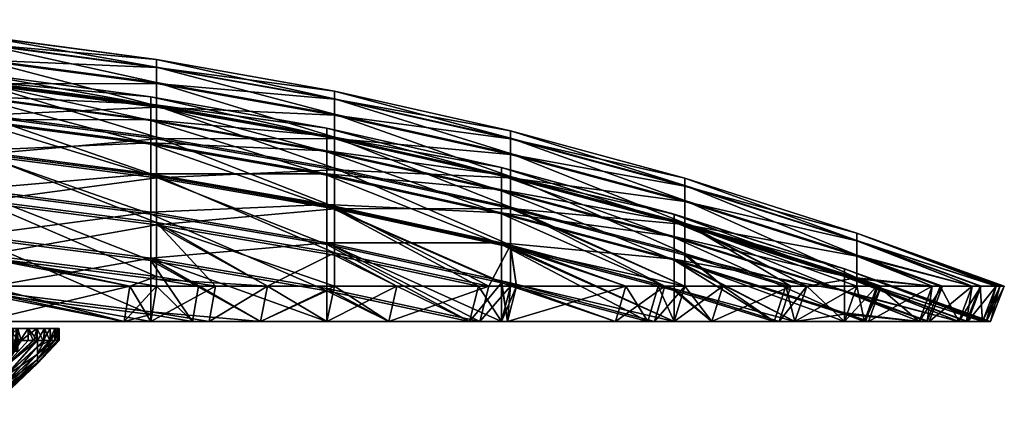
# Model space of a CAD drawing. Header units: inches. Extents: x 3 to 198, y 12 to 1185.
# Tile 237 of 240: x 132 to 198, y 22 to 48. Entities that reach past the tile are written whole.
import ezdxf

# ---------------------------------------------------------------- set-up
doc = ezdxf.new("R2010")
doc.units = ezdxf.units.IN
doc.header["$MEASUREMENT"] = 0
doc.layers.get('0').update_dxf_attribs({"color": 84, "true_color": 0x1bb11b})

msp = doc.modelspace()

# ---------------------------------------------------------------- meshes
at = {"color": 233, "true_color": 0xe1578f}
mesh = msp.add_polyface(dxfattribs=at)
corners = [(129.439, 39.732, 52.801), (129.439, 37.147, 41.362), (141.172, 35.631, 41.74), (141.172, 38.202, 53.112), (129.439, 37.277, 169.11), (129.439, 39.839, 157.665), (141.172, 38.308, 157.358), (129.439, 41.809, 64.344), (129.439, 41.893, 146.118), (141.172, 40.349, 145.879), (129.439, 43.374, 75.967), (141.172, 40.266, 64.586), (129.439, 44.422, 87.648), (141.172, 41.821, 76.141), (129.439, 44.953, 99.364), (141.172, 42.864, 87.753), (129.439, 44.965, 111.092), (141.172, 43.392, 99.4), (129.439, 44.458, 122.809), (141.172, 43.403, 111.059), (129.439, 43.433, 134.492), (141.172, 42.899, 122.707), (141.172, 41.881, 134.321), (129.714, 47.437, 99.306), (129.714, 47.449, 111.144), (141.557, 45.873, 111.111), (129.714, 39.558, 40.761), (129.714, 36.439, 29.341), (117.813, 37.445, 29.042), (117.813, 40.576, 40.507), (129.714, 36.594, 181.132), (129.714, 39.689, 169.706), (117.813, 40.708, 169.958), (117.813, 37.6, 181.429), (129.714, 42.167, 52.307), (117.813, 43.196, 52.099), (129.714, 42.275, 158.154), (117.813, 43.304, 158.361), (129.714, 44.264, 63.958), (117.813, 45.301, 63.795), (129.714, 44.348, 146.499), (117.813, 45.385, 146.66), (129.714, 45.843, 75.69), (117.813, 46.886, 75.573), (129.714, 46.901, 87.481), (117.813, 47.948, 87.41), (117.813, 48.486, 99.282), (129.714, 46.938, 122.971), (117.813, 48.498, 111.166), (117.813, 47.985, 123.04), (129.714, 45.903, 134.764), (117.813, 46.946, 134.879)]
mesh.append_faces([[corners[k] for k in face] for face in [(0, 1, 2, 0), (0, 2, 3, 0), (4, 5, 6, 4), (7, 0, 3, 7), (5, 8, 9, 5), (10, 7, 11, 10), (12, 10, 13, 12), (14, 12, 15, 14), (16, 14, 17, 16), (18, 16, 19, 18), (20, 18, 21, 20), (8, 20, 22, 8), (23, 24, 25, 23), (26, 27, 28, 26), (26, 28, 29, 26), (30, 31, 32, 30), (30, 32, 33, 30), (34, 26, 29, 34), (34, 29, 35, 34), (31, 36, 37, 31), (31, 37, 32, 31), (38, 34, 35, 38), (38, 35, 39, 38), (36, 40, 41, 36), (36, 41, 37, 36), (42, 38, 39, 42), (42, 39, 43, 42), (44, 42, 43, 44), (44, 43, 45, 44), (23, 44, 45, 23), (23, 45, 46, 23), (47, 24, 48, 47), (47, 48, 49, 47), (50, 47, 49, 50), (50, 49, 51, 50), (40, 50, 51, 40), (40, 51, 41, 40)]], dxfattribs={"vtx3": -1, "color": 233})
mesh = msp.add_polyface(dxfattribs=at)
corners = [(129.439, 41.809, 64.344), (141.172, 38.202, 53.112), (141.172, 40.266, 64.586), (152.824, 36.162, 53.526), (129.439, 39.839, 157.665), (141.172, 40.349, 145.879), (141.172, 38.308, 157.358), (152.824, 38.293, 145.56), (129.439, 43.374, 75.967), (141.172, 41.821, 76.141), (152.824, 38.211, 64.91), (129.439, 44.422, 87.648), (141.172, 42.864, 87.753), (152.824, 39.753, 76.373), (129.439, 44.953, 99.364), (141.172, 43.392, 99.4), (152.824, 40.788, 87.893), (129.439, 44.965, 111.092), (141.172, 43.403, 111.059), (152.824, 41.311, 99.448), (129.439, 44.458, 122.809), (141.172, 42.899, 122.707), (152.824, 41.323, 111.015), (129.439, 43.433, 134.492), (141.172, 41.881, 134.321), (129.439, 41.893, 146.118), (129.714, 47.437, 99.306), (141.557, 45.873, 111.111), (141.557, 45.861, 99.343), (141.557, 40.622, 52.621), (141.557, 38.028, 41.142), (129.714, 39.558, 40.761), (129.714, 42.167, 52.307), (141.557, 38.158, 169.328), (141.557, 40.73, 157.844), (129.714, 42.275, 158.154), (129.714, 39.689, 169.706), (141.557, 42.707, 64.203), (129.714, 44.264, 63.958), (141.557, 42.79, 146.257), (129.714, 44.348, 146.499), (141.557, 44.276, 75.866), (129.714, 45.843, 75.69), (141.557, 45.329, 87.587), (129.714, 46.901, 87.481), (141.557, 45.364, 122.868), (129.714, 47.449, 111.144), (129.714, 46.938, 122.971), (141.557, 44.336, 134.591), (129.714, 45.903, 134.764)]
mesh.append_faces([[corners[k] for k in face] for face in [(0, 1, 2, 0), (2, 1, 3, 2), (4, 5, 6, 4), (6, 5, 7, 6), (8, 2, 9, 8), (9, 2, 10, 9), (11, 9, 12, 11), (12, 9, 13, 12), (14, 12, 15, 14), (15, 12, 16, 15), (17, 15, 18, 17), (18, 15, 19, 18), (20, 18, 21, 20), (21, 18, 22, 21), (23, 21, 24, 23), (25, 24, 5, 25), (26, 27, 28, 26), (29, 30, 31, 29), (29, 31, 32, 29), (33, 34, 35, 33), (33, 35, 36, 33), (37, 29, 32, 37), (37, 32, 38, 37), (34, 39, 40, 34), (34, 40, 35, 34), (41, 37, 38, 41), (41, 38, 42, 41), (43, 41, 42, 43), (43, 42, 44, 43), (28, 43, 44, 28), (28, 44, 26, 28), (45, 27, 46, 45), (45, 46, 47, 45), (48, 45, 47, 48), (48, 47, 49, 48), (39, 48, 49, 39), (39, 49, 40, 39)]], dxfattribs={"vtx3": -1, "color": 233})
mesh = msp.add_polyface(dxfattribs=at)
corners = [(141.172, 38.202, 53.112), (152.824, 33.612, 42.244), (152.824, 36.162, 53.526), (141.172, 40.266, 64.586), (152.824, 38.211, 64.91), (164.371, 33.618, 54.042), (141.172, 38.308, 157.358), (152.824, 38.293, 145.56), (152.824, 36.267, 156.948), (164.371, 35.727, 145.162), (141.172, 41.821, 76.141), (152.824, 39.753, 76.373), (141.172, 42.864, 87.753), (152.824, 40.788, 87.893), (141.172, 43.392, 99.4), (152.824, 41.311, 99.448), (141.172, 43.403, 111.059), (152.824, 41.323, 111.015), (141.172, 42.899, 122.707), (152.824, 40.823, 122.571), (141.172, 41.881, 134.321), (152.824, 39.812, 134.093), (141.172, 40.349, 145.879), (141.557, 45.861, 99.343), (141.557, 45.873, 111.111), (153.318, 43.773, 111.067), (153.318, 43.761, 99.392), (153.318, 35.99, 41.651), (141.557, 34.928, 29.79), (141.557, 38.028, 41.142), (153.318, 38.564, 53.038), (141.557, 40.622, 52.621), (153.318, 36.119, 168.823), (153.318, 38.67, 157.43), (141.557, 40.73, 157.844), (141.557, 38.158, 169.328), (153.318, 40.632, 64.529), (141.557, 42.707, 64.203), (153.318, 40.714, 145.935), (141.557, 42.79, 146.257), (153.318, 42.189, 76.1), (141.557, 44.276, 75.866), (153.318, 43.233, 87.728), (141.557, 45.329, 87.587), (153.318, 43.268, 122.731), (141.557, 45.364, 122.868), (153.318, 42.248, 134.362), (141.557, 44.336, 134.591)]
mesh.append_faces([[corners[k] for k in face] for face in [(0, 1, 2, 0), (3, 2, 4, 3), (4, 2, 5, 4), (6, 7, 8, 6), (8, 7, 9, 8), (10, 4, 11, 10), (12, 11, 13, 12), (14, 13, 15, 14), (16, 15, 17, 16), (18, 17, 19, 18), (20, 18, 19, 20), (20, 19, 21, 20), (22, 20, 21, 22), (22, 21, 7, 22), (23, 24, 25, 23), (23, 25, 26, 23), (27, 28, 29, 27), (30, 27, 29, 30), (30, 29, 31, 30), (32, 33, 34, 32), (32, 34, 35, 32), (36, 30, 31, 36), (36, 31, 37, 36), (33, 38, 39, 33), (33, 39, 34, 33), (40, 36, 37, 40), (40, 37, 41, 40), (42, 40, 41, 42), (42, 41, 43, 42), (26, 42, 43, 26), (26, 43, 23, 26), (44, 25, 24, 44), (44, 24, 45, 44), (46, 44, 45, 46), (46, 45, 47, 46), (38, 46, 47, 38), (38, 47, 39, 38)]], dxfattribs={"vtx3": -1, "color": 233})
mesh = msp.add_polyface(dxfattribs=at)
corners = [(152.824, 38.211, 64.91), (164.371, 33.618, 54.042), (164.371, 35.646, 65.313), (152.824, 36.267, 156.948), (164.371, 35.727, 145.162), (164.371, 33.722, 156.437), (152.824, 39.753, 76.373), (164.371, 37.174, 76.662), (152.824, 40.788, 87.893), (164.371, 38.197, 88.068), (152.824, 41.311, 99.448), (164.371, 38.716, 99.508), (152.824, 41.323, 111.015), (164.371, 38.727, 110.96), (152.824, 40.823, 122.571), (164.371, 38.232, 122.401), (152.824, 39.812, 134.093), (164.371, 37.232, 133.809), (152.824, 38.293, 145.56), (153.318, 43.761, 99.392), (153.318, 43.773, 111.067), (164.974, 41.153, 111.011), (164.974, 41.141, 99.452), (164.974, 35.996, 53.56), (153.318, 35.99, 41.651), (153.318, 38.564, 53.038), (164.974, 33.575, 168.194), (164.974, 36.101, 156.915), (153.318, 38.67, 157.43), (153.318, 36.119, 168.823), (164.974, 38.043, 64.936), (153.318, 40.632, 64.529), (164.974, 38.125, 145.534), (153.318, 40.714, 145.935), (164.974, 39.585, 76.392), (153.318, 42.189, 76.1), (164.974, 40.618, 87.905), (153.318, 43.233, 87.728), (164.974, 40.654, 122.56), (153.318, 43.268, 122.731), (164.974, 39.644, 134.075), (153.318, 42.248, 134.362)]
mesh.append_faces([[corners[k] for k in face] for face in [(0, 1, 2, 0), (3, 4, 5, 3), (6, 0, 2, 6), (6, 2, 7, 6), (8, 6, 7, 8), (8, 7, 9, 8), (10, 8, 9, 10), (10, 9, 11, 10), (12, 10, 11, 12), (12, 11, 13, 12), (14, 12, 13, 14), (14, 13, 15, 14), (16, 14, 15, 16), (16, 15, 17, 16), (18, 16, 17, 18), (18, 17, 4, 18), (19, 20, 21, 19), (19, 21, 22, 19), (23, 24, 25, 23), (26, 27, 28, 26), (26, 28, 29, 26), (30, 23, 25, 30), (30, 25, 31, 30), (27, 32, 33, 27), (27, 33, 28, 27), (34, 30, 31, 34), (34, 31, 35, 34), (36, 34, 35, 36), (36, 35, 37, 36), (22, 36, 37, 22), (22, 37, 19, 22), (38, 21, 20, 38), (38, 20, 39, 38), (40, 38, 39, 40), (40, 39, 41, 40), (32, 40, 41, 32), (32, 41, 33, 32)]], dxfattribs={"vtx3": -1, "color": 233})
mesh = msp.add_polyface(dxfattribs=at)
corners = [(164.371, 35.646, 65.313), (164.371, 33.618, 54.042), (175.793, 30.574, 54.66), (175.793, 32.578, 65.795), (164.371, 33.722, 156.437), (164.371, 35.727, 145.162), (175.793, 32.658, 144.686), (164.371, 37.174, 76.662), (175.793, 34.087, 77.008), (164.371, 38.197, 88.068), (175.793, 35.099, 88.277), (164.371, 38.716, 99.508), (175.793, 35.611, 99.58), (164.371, 38.727, 110.96), (175.793, 35.622, 110.895), (164.371, 38.232, 122.401), (175.793, 35.133, 122.198), (164.371, 37.232, 133.809), (175.793, 34.144, 133.47), (176.502, 32.923, 54.183), (176.5, 30.859, 45.091), (164.974, 35.996, 53.56), (164.974, 41.141, 99.452), (164.974, 41.153, 111.011), (176.502, 38.019, 110.945), (176.502, 38.007, 99.525), (175.181, 30.859, 167.533), (164.974, 36.101, 156.915), (164.974, 33.575, 168.194), (176.502, 34.946, 65.423), (164.974, 38.043, 64.936), (176.502, 33.027, 156.297), (176.502, 35.027, 145.053), (164.974, 38.125, 145.534), (176.502, 36.469, 76.741), (164.974, 39.585, 76.392), (176.502, 37.49, 88.116), (164.974, 40.618, 87.905), (176.502, 37.525, 122.355), (164.974, 40.654, 122.56), (176.502, 36.527, 133.732), (164.974, 39.644, 134.075)]
mesh.append_faces([[corners[k] for k in face] for face in [(0, 1, 2, 0), (0, 2, 3, 0), (4, 5, 6, 4), (7, 0, 3, 7), (7, 3, 8, 7), (9, 7, 8, 9), (9, 8, 10, 9), (11, 9, 10, 11), (11, 10, 12, 11), (13, 11, 12, 13), (13, 12, 14, 13), (15, 13, 14, 15), (15, 14, 16, 15), (17, 15, 16, 17), (17, 16, 18, 17), (5, 17, 18, 5), (5, 18, 6, 5), (19, 20, 21, 19), (22, 23, 24, 22), (22, 24, 25, 22), (26, 27, 28, 26), (29, 19, 21, 29), (29, 21, 30, 29), (31, 32, 33, 31), (31, 33, 27, 31), (34, 29, 30, 34), (34, 30, 35, 34), (36, 34, 35, 36), (36, 35, 37, 36), (25, 36, 37, 25), (25, 37, 22, 25), (38, 24, 23, 38), (38, 23, 39, 38), (40, 38, 39, 40), (40, 39, 41, 40), (32, 40, 41, 32), (32, 41, 33, 32)]], dxfattribs={"vtx3": -1, "color": 233})
mesh = msp.add_polyface(dxfattribs=at)
corners = [(143.919, 28.528, 19.548), (141.172, 28.995, 19.393), (141.168, 28.528, 18.147), (141.168, 28.528, 192.849), (141.172, 29.169, 191.095), (145.031, 28.528, 190.881), (129.439, 30.646, 191.603), (139.417, 28.528, 17.254), (129.439, 30.471, 18.882), (141.172, 32.56, 30.493), (148.426, 28.528, 21.844), (141.172, 32.712, 179.988), (148.426, 28.528, 189.151), (141.172, 35.76, 168.735), (152.824, 33.74, 168.235), (141.172, 38.202, 53.112), (141.172, 35.631, 41.74), (152.824, 33.612, 42.244), (129.439, 37.277, 169.11), (141.172, 38.308, 157.358), (152.824, 36.267, 156.948), (130.258, 30.859, 12.77), (139.786, 30.859, 16.427), (141.553, 30.859, 17.328), (144.33, 30.859, 18.742), (145.452, 30.859, 191.681), (141.553, 30.859, 193.668), (139.417, 28.528, 193.741), (139.786, 30.859, 194.568), (129.978, 28.528, 197.364), (141.557, 31.505, 191.898), (141.557, 31.329, 18.585), (129.714, 32.819, 18.07), (129.714, 32.996, 192.41), (141.557, 34.928, 29.79), (129.714, 36.439, 29.341), (141.557, 35.082, 180.686), (129.714, 36.594, 181.132), (141.557, 38.028, 41.142), (129.714, 39.558, 40.761), (141.557, 38.158, 169.328), (129.714, 39.689, 169.706)]
mesh.append_faces([[corners[k] for k in face] for face in [(0, 1, 2, 0), (3, 4, 5, 3), (4, 3, 6, 4), (2, 1, 7, 2), (7, 1, 8, 7), (9, 1, 0, 9), (9, 0, 10, 9), (4, 11, 12, 4), (4, 12, 5, 4), (11, 13, 14, 11), (15, 16, 17, 15), (18, 19, 13, 18), (13, 19, 20, 13), (7, 21, 22, 7), (7, 22, 2, 7), (2, 22, 23, 2), (2, 23, 0, 2), (0, 23, 24, 0), (3, 25, 26, 3), (3, 26, 27, 3), (27, 26, 28, 27), (27, 28, 29, 27), (25, 30, 26, 25), (31, 24, 23, 31), (31, 23, 32, 31), (26, 30, 28, 26), (28, 30, 33, 28), (34, 31, 32, 34), (34, 32, 35, 34), (25, 36, 30, 25), (30, 36, 37, 30), (30, 37, 33, 30), (38, 34, 35, 38), (38, 35, 39, 38), (36, 40, 41, 36), (36, 41, 37, 36)]], dxfattribs={"vtx3": -1, "color": 233})
mesh = msp.add_polyface(dxfattribs=at)
corners = [(148.426, 28.528, 189.151), (141.172, 32.712, 179.988), (152.818, 28.528, 186.298), (152.824, 30.716, 179.4), (156.906, 28.528, 183.644), (141.172, 32.56, 30.493), (148.426, 28.528, 21.844), (152.824, 30.565, 31.085), (152.818, 28.528, 24.697), (156.906, 28.528, 27.351), (141.172, 35.631, 41.74), (152.824, 33.612, 42.244), (162.254, 28.528, 31.682), (152.824, 33.74, 168.235), (162.936, 28.528, 178.761), (152.824, 36.162, 53.526), (164.371, 31.093, 42.872), (141.172, 35.76, 168.735), (152.824, 36.267, 156.948), (164.371, 33.722, 156.437), (143.919, 28.528, 19.548), (144.33, 30.859, 18.742), (148.879, 30.859, 21.06), (153.312, 30.859, 23.939), (157.438, 30.859, 184.377), (153.312, 30.859, 187.056), (148.879, 30.859, 189.935), (145.031, 28.528, 190.881), (145.452, 30.859, 191.681), (141.168, 28.528, 192.849), (141.557, 31.329, 18.585), (141.557, 34.928, 29.79), (153.318, 32.915, 30.388), (157.438, 30.859, 26.618), (153.318, 33.067, 180.093), (141.557, 35.082, 180.686), (153.318, 35.99, 41.651), (153.318, 36.119, 168.823), (141.557, 38.158, 169.328)]
mesh.append_faces([[corners[k] for k in face] for face in [(0, 1, 2, 0), (2, 1, 3, 2), (2, 3, 4, 2), (5, 6, 7, 5), (7, 6, 8, 7), (7, 8, 9, 7), (10, 5, 7, 10), (10, 7, 11, 10), (11, 7, 12, 11), (1, 13, 3, 1), (3, 13, 14, 3), (15, 11, 16, 15), (17, 18, 13, 17), (13, 18, 19, 13), (20, 21, 6, 20), (6, 21, 22, 6), (6, 22, 8, 6), (8, 22, 23, 8), (8, 23, 9, 8), (2, 24, 25, 2), (2, 25, 0, 2), (0, 25, 26, 0), (0, 26, 27, 0), (27, 26, 28, 27), (27, 28, 29, 27), (22, 21, 30, 22), (22, 31, 23, 22), (23, 31, 32, 23), (23, 32, 33, 23), (24, 34, 25, 24), (25, 34, 26, 25), (26, 34, 35, 26), (26, 35, 28, 26), (22, 30, 31, 22), (36, 32, 31, 36), (34, 37, 38, 34), (34, 38, 35, 34)]], dxfattribs={"vtx3": -1, "color": 233})
mesh = msp.add_polyface(dxfattribs=at)
corners = [(182.74, 28.528, 155.4), (178.275, 28.528, 162.274), (175.793, 30.677, 155.826), (175.793, 32.578, 65.795), (183.782, 28.528, 57.2), (187.065, 29.012, 66.356), (175.793, 30.574, 54.66), (178.275, 28.528, 48.721), (182.397, 28.528, 55.068), (175.793, 32.658, 144.686), (183.782, 28.528, 153.795), (175.793, 34.087, 77.008), (187.065, 30.5, 77.411), (175.793, 35.099, 88.277), (187.065, 31.497, 88.521), (175.793, 35.611, 99.58), (187.065, 32.002, 99.664), (175.793, 35.622, 110.895), (187.065, 32.013, 110.818), (175.793, 35.133, 122.198), (187.065, 31.531, 121.963), (175.793, 34.144, 133.47), (187.065, 30.556, 133.075), (187.065, 29.091, 144.133), (176.5, 30.859, 45.091), (179.008, 30.859, 48.189), (183.168, 30.859, 54.595), (183.514, 30.859, 155.868), (179.008, 30.859, 162.807), (175.79, 28.528, 165.343), (176.502, 33.027, 156.297), (176.502, 32.923, 54.183), (176.502, 38.007, 99.525), (176.502, 38.019, 110.945), (187.88, 34.376, 110.868), (187.88, 34.365, 99.609), (184.566, 30.859, 56.748), (176.502, 34.946, 65.423), (176.502, 35.027, 145.053), (187.88, 32.848, 77.147), (176.502, 36.469, 76.741), (187.88, 33.855, 88.361), (176.502, 37.49, 88.116), (187.88, 31.426, 144.495), (176.502, 36.527, 133.732)]
mesh.append_faces([[corners[k] for k in face] for face in [(0, 1, 2, 0), (3, 4, 5, 3), (6, 7, 8, 6), (3, 8, 4, 3), (2, 9, 10, 2), (2, 10, 0, 2), (11, 3, 5, 11), (11, 5, 12, 11), (13, 11, 12, 13), (13, 12, 14, 13), (15, 13, 14, 15), (15, 14, 16, 15), (17, 15, 16, 17), (17, 16, 18, 17), (19, 17, 18, 19), (19, 18, 20, 19), (21, 19, 20, 21), (21, 20, 22, 21), (9, 21, 22, 9), (9, 22, 23, 9), (7, 24, 25, 7), (7, 25, 8, 7), (8, 25, 26, 8), (0, 27, 1, 0), (1, 27, 28, 1), (1, 28, 29, 1), (28, 27, 30, 28), (26, 25, 31, 26), (32, 33, 34, 32), (32, 34, 35, 32), (36, 31, 37, 36), (27, 38, 30, 27), (39, 37, 40, 39), (41, 40, 42, 41), (35, 42, 32, 35), (43, 44, 38, 43)]], dxfattribs={"vtx3": -1, "color": 233})
mesh = msp.add_polyface(dxfattribs=at)
corners = [(183.782, 28.528, 153.795), (175.793, 32.658, 144.686), (187.064, 28.528, 147.353), (187.065, 29.091, 144.133), (188.372, 28.528, 144.786), (188.656, 28.528, 144.048), (188.372, 28.528, 66.209), (188.457, 28.528, 66.431), (187.065, 29.012, 66.356), (183.782, 28.528, 57.2), (187.064, 28.528, 63.642), (187.065, 30.5, 77.411), (191.996, 28.528, 75.648), (187.065, 30.556, 133.075), (191.996, 28.528, 135.347), (182.397, 28.528, 55.068), (183.168, 30.859, 54.595), (184.566, 30.859, 56.748), (187.88, 30.859, 63.25), (189.2, 30.859, 65.841), (189.2, 30.859, 145.154), (187.88, 30.859, 147.745), (184.566, 30.859, 154.248), (182.74, 28.528, 155.4), (183.514, 30.859, 155.868), (176.502, 32.923, 54.183), (176.502, 34.946, 65.423), (187.88, 31.346, 65.989), (187.88, 31.426, 144.495), (176.502, 35.027, 145.053), (187.88, 32.848, 77.147), (187.88, 33.855, 88.361), (176.502, 36.469, 76.741), (187.88, 34.365, 99.609), (176.502, 37.49, 88.116), (187.88, 33.889, 122.117), (187.88, 34.376, 110.868), (176.502, 38.019, 110.945), (176.502, 37.525, 122.355), (187.88, 32.905, 133.333), (176.502, 36.527, 133.732)]
mesh.append_faces([[corners[k] for k in face] for face in [(0, 1, 2, 0), (2, 1, 3, 2), (2, 3, 4, 2), (4, 3, 5, 4), (6, 7, 8, 6), (8, 9, 10, 8), (8, 10, 6, 8), (11, 8, 12, 11), (3, 13, 14, 3), (15, 16, 9, 15), (9, 16, 17, 9), (9, 17, 10, 9), (10, 17, 18, 10), (10, 18, 6, 10), (6, 18, 19, 6), (4, 20, 2, 4), (2, 20, 21, 2), (2, 21, 0, 2), (0, 21, 22, 0), (0, 22, 23, 0), (23, 22, 24, 23), (17, 16, 25, 17), (17, 26, 18, 17), (18, 26, 27, 18), (18, 27, 19, 18), (21, 20, 28, 21), (21, 28, 22, 21), (22, 28, 29, 22), (22, 29, 24, 22), (30, 27, 26, 30), (31, 30, 32, 31), (33, 31, 34, 33), (35, 36, 37, 35), (35, 37, 38, 35), (39, 35, 38, 39), (39, 38, 40, 39), (28, 39, 40, 28)]], dxfattribs={"vtx3": -1, "color": 233})
mesh = msp.add_polyface(dxfattribs=at)
corners = [(129.978, 28.528, 197.364), (129.438, 28.528, 197.509), (129.439, 30.646, 191.603), (120.212, 28.528, 199.981), (117.649, 31.63, 191.941), (141.168, 28.528, 192.849), (139.417, 28.528, 193.741), (139.417, 28.528, 17.254), (129.439, 30.471, 18.882), (129.978, 28.528, 13.631), (120.212, 28.528, 11.014), (129.438, 28.528, 13.486), (129.439, 34.057, 30.048), (141.172, 28.995, 19.393), (141.172, 32.56, 30.493), (129.439, 34.21, 180.43), (141.172, 32.712, 179.988), (141.172, 29.169, 191.095), (129.439, 37.147, 41.362), (141.172, 35.631, 41.74), (129.439, 37.277, 169.11), (141.172, 35.76, 168.735), (120.4, 30.859, 10.128), (129.713, 30.859, 12.624), (130.258, 30.859, 12.77), (139.786, 30.859, 194.568), (130.258, 30.859, 198.226), (129.713, 30.859, 198.372), (129.714, 32.819, 18.07), (117.813, 33.811, 17.727), (141.553, 30.859, 17.328), (139.786, 30.859, 16.427), (129.714, 32.996, 192.41), (120.4, 30.859, 200.867), (129.714, 36.439, 29.341), (117.813, 37.445, 29.042), (129.714, 36.594, 181.132), (117.813, 37.6, 181.429), (117.813, 33.989, 192.751)]
mesh.append_faces([[corners[k] for k in face] for face in [(0, 1, 2, 0), (2, 1, 3, 2), (2, 3, 4, 2), (2, 5, 6, 2), (2, 6, 0, 2), (7, 8, 9, 7), (8, 10, 11, 8), (8, 11, 9, 8), (12, 8, 13, 12), (12, 13, 14, 12), (2, 15, 16, 2), (2, 16, 17, 2), (18, 12, 14, 18), (18, 14, 19, 18), (15, 20, 21, 15), (15, 21, 16, 15), (11, 22, 23, 11), (11, 23, 9, 11), (9, 23, 24, 9), (9, 24, 7, 9), (0, 25, 26, 0), (0, 26, 1, 0), (1, 26, 27, 1), (1, 27, 3, 1), (24, 23, 28, 24), (28, 23, 22, 28), (28, 22, 29, 28), (28, 30, 31, 28), (28, 31, 24, 28), (25, 32, 26, 25), (32, 33, 27, 32), (32, 27, 26, 32), (34, 28, 29, 34), (34, 29, 35, 34), (32, 36, 37, 32), (32, 37, 38, 32)]], dxfattribs={"vtx3": -1, "color": 233})
mesh = msp.add_polyface(dxfattribs=at)
corners = [(156.906, 28.528, 27.351), (162.254, 28.528, 31.682), (152.824, 30.565, 31.085), (162.936, 28.528, 178.761), (152.824, 33.74, 168.235), (164.371, 28.528, 177.599), (164.371, 31.22, 167.612), (164.763, 28.528, 177.281), (171.912, 28.528, 170.132), (152.824, 33.612, 42.244), (164.371, 31.093, 42.872), (164.371, 28.528, 33.396), (164.763, 28.528, 33.714), (152.824, 30.716, 179.4), (156.906, 28.528, 183.644), (152.824, 36.162, 53.526), (164.371, 33.618, 54.042), (164.371, 33.722, 156.437), (153.312, 30.859, 23.939), (157.438, 30.859, 26.618), (162.837, 30.859, 30.99), (164.973, 30.859, 32.72), (165.369, 30.859, 33.041), (165.369, 30.859, 177.954), (164.973, 30.859, 178.275), (163.524, 30.859, 179.448), (157.438, 30.859, 184.377), (152.818, 28.528, 186.298), (153.318, 32.915, 30.388), (153.318, 35.99, 41.651), (164.974, 33.447, 42.285), (164.974, 33.575, 168.194), (153.318, 33.067, 180.093), (153.318, 36.119, 168.823), (164.974, 35.996, 53.56)]
mesh.append_faces([[corners[k] for k in face] for face in [(0, 1, 2, 0), (3, 4, 5, 3), (5, 4, 6, 5), (5, 6, 7, 5), (7, 6, 8, 7), (9, 1, 10, 9), (10, 1, 11, 10), (10, 11, 12, 10), (13, 3, 14, 13), (15, 10, 16, 15), (4, 17, 6, 4), (0, 18, 19, 0), (0, 19, 1, 0), (1, 19, 20, 1), (1, 20, 11, 1), (11, 20, 21, 11), (11, 21, 12, 11), (12, 21, 22, 12), (7, 23, 5, 7), (5, 23, 24, 5), (5, 24, 3, 5), (3, 24, 25, 3), (3, 25, 14, 3), (14, 25, 26, 14), (14, 26, 27, 14), (19, 28, 20, 19), (20, 29, 21, 20), (21, 29, 30, 21), (21, 30, 22, 21), (24, 23, 31, 24), (25, 32, 26, 25), (20, 28, 29, 20), (24, 31, 25, 24), (25, 31, 33, 25), (25, 33, 32, 25), (34, 30, 29, 34)]], dxfattribs={"vtx3": -1, "color": 233})
mesh = msp.add_polyface(dxfattribs=at)
corners = [(171.912, 28.528, 40.863), (174.049, 28.528, 43.502), (164.371, 31.093, 42.872), (164.371, 31.22, 167.612), (174.484, 28.528, 166.957), (171.912, 28.528, 170.132), (175.793, 30.677, 155.826), (178.275, 28.528, 162.274), (175.79, 28.528, 165.343), (164.371, 33.722, 156.437), (164.371, 33.618, 54.042), (175.79, 28.528, 45.652), (175.793, 30.574, 54.66), (178.275, 28.528, 48.721), (164.763, 28.528, 33.714), (175.793, 32.578, 65.795), (182.397, 28.528, 55.068), (175.793, 32.658, 144.686), (165.369, 30.859, 33.041), (172.585, 30.859, 40.257), (174.742, 30.859, 42.921), (176.5, 30.859, 45.091), (179.008, 30.859, 162.807), (176.5, 30.859, 165.904), (175.181, 30.859, 167.533), (172.585, 30.859, 170.738), (164.763, 28.528, 177.281), (165.369, 30.859, 177.954), (164.974, 33.447, 42.285), (176.502, 32.923, 54.183), (179.008, 30.859, 48.189), (176.502, 33.027, 156.297), (164.974, 36.101, 156.915), (164.974, 33.575, 168.194), (164.974, 35.996, 53.56)]
mesh.append_faces([[corners[k] for k in face] for face in [(0, 1, 2, 0), (3, 4, 5, 3), (6, 7, 8, 6), (6, 8, 9, 6), (10, 11, 12, 10), (12, 11, 13, 12), (0, 2, 14, 0), (10, 2, 1, 10), (10, 1, 11, 10), (3, 9, 8, 3), (3, 8, 4, 3), (15, 12, 16, 15), (9, 17, 6, 9), (14, 18, 0, 14), (0, 18, 19, 0), (0, 19, 1, 0), (1, 19, 20, 1), (1, 20, 11, 1), (11, 20, 21, 11), (11, 21, 13, 11), (8, 22, 23, 8), (8, 23, 4, 8), (4, 23, 24, 4), (4, 24, 5, 4), (5, 24, 25, 5), (5, 25, 26, 5), (26, 25, 27, 26), (21, 20, 28, 21), (28, 20, 19, 28), (18, 28, 19, 18), (29, 30, 21, 29), (22, 31, 23, 22), (23, 31, 32, 23), (23, 32, 24, 23), (33, 27, 25, 33), (33, 25, 24, 33), (21, 28, 34, 21)]], dxfattribs={"vtx3": -1, "color": 233})
mesh = msp.add_polyface(dxfattribs=at)
corners = [(187.065, 30.556, 133.075), (192.663, 28.528, 132.856), (191.996, 28.528, 135.347), (187.065, 31.531, 121.963), (195.216, 28.528, 121.769), (194.612, 28.528, 125.581), (187.065, 32.013, 110.818), (196.448, 28.528, 110.746), (196.194, 28.528, 115.594), (187.065, 31.497, 88.521), (195.136, 28.528, 88.718), (196.194, 28.528, 95.401), (187.065, 30.5, 77.411), (192.526, 28.528, 77.628), (194.612, 28.528, 85.415), (187.065, 29.012, 66.356), (188.457, 28.528, 66.431), (191.996, 28.528, 75.648), (187.065, 32.002, 99.664), (196.422, 28.528, 99.743), (196.723, 28.528, 105.498), (187.065, 29.091, 144.133), (188.656, 28.528, 144.048), (188.372, 28.528, 66.209), (189.2, 30.859, 65.841), (189.285, 30.859, 66.065), (192.857, 30.859, 75.368), (192.857, 30.859, 135.627), (189.486, 30.859, 144.409), (188.372, 28.528, 144.786), (189.2, 30.859, 145.154), (187.88, 31.346, 65.989), (187.88, 32.848, 77.147), (193.392, 30.859, 77.367), (193.531, 30.859, 133.112), (187.88, 32.905, 133.333), (195.498, 30.859, 125.769), (187.88, 31.426, 144.495), (187.88, 34.365, 99.609), (187.88, 34.376, 110.868), (197.629, 30.859, 105.498), (195.498, 30.859, 85.226), (187.88, 33.855, 88.361), (187.88, 33.889, 122.117)]
mesh.append_faces([[corners[k] for k in face] for face in [(0, 1, 2, 0), (3, 4, 5, 3), (6, 7, 8, 6), (9, 10, 11, 9), (12, 13, 14, 12), (15, 16, 17, 15), (12, 17, 13, 12), (9, 12, 14, 9), (9, 14, 10, 9), (18, 9, 11, 18), (18, 11, 19, 18), (6, 18, 20, 6), (3, 6, 8, 3), (3, 8, 4, 3), (0, 3, 5, 0), (0, 5, 1, 0), (21, 2, 22, 21), (23, 24, 16, 23), (16, 24, 25, 16), (16, 25, 17, 16), (17, 25, 26, 17), (2, 27, 22, 2), (22, 27, 28, 22), (22, 28, 29, 22), (29, 28, 30, 29), (26, 25, 31, 26), (24, 31, 25, 24), (32, 33, 26, 32), (27, 34, 35, 27), (35, 34, 36, 35), (37, 30, 28, 37), (37, 28, 27, 37), (38, 39, 40, 38), (26, 31, 32, 26), (41, 32, 42, 41), (36, 43, 35, 36), (27, 35, 37, 27)]], dxfattribs={"vtx3": -1, "color": 233})
mesh = msp.add_polyface(dxfattribs=at)
corners = [(187.065, 32.002, 99.664), (196.422, 28.528, 99.743), (196.723, 28.528, 105.498), (187.065, 32.013, 110.818), (196.448, 28.528, 110.746), (191.996, 28.528, 75.648), (192.857, 30.859, 75.368), (192.526, 28.528, 77.628), (193.392, 30.859, 77.367), (194.612, 28.528, 85.415), (195.498, 30.859, 85.226), (195.136, 28.528, 88.718), (196.026, 30.859, 88.561), (196.194, 28.528, 95.401), (197.095, 30.859, 95.306), (197.324, 30.859, 99.689), (197.629, 30.859, 105.498), (197.351, 30.859, 110.795), (196.194, 28.528, 115.594), (197.095, 30.859, 115.689), (195.216, 28.528, 121.769), (196.108, 30.859, 121.922), (194.612, 28.528, 125.581), (195.498, 30.859, 125.769), (192.663, 28.528, 132.856), (193.531, 30.859, 133.112), (191.996, 28.528, 135.347), (192.857, 30.859, 135.627), (187.88, 32.848, 77.147), (187.88, 33.855, 88.361), (187.88, 34.365, 99.609), (187.88, 34.376, 110.868), (187.88, 33.889, 122.117)]
mesh.append_faces([[corners[k] for k in face] for face in [(0, 1, 2, 0), (3, 2, 4, 3), (5, 6, 7, 5), (7, 6, 8, 7), (7, 8, 9, 7), (9, 8, 10, 9), (9, 10, 11, 9), (11, 10, 12, 11), (11, 12, 13, 11), (13, 12, 14, 13), (13, 14, 1, 13), (1, 14, 15, 1), (1, 15, 2, 1), (2, 15, 16, 2), (2, 16, 4, 2), (4, 16, 17, 4), (4, 17, 18, 4), (18, 17, 19, 18), (18, 19, 20, 18), (20, 19, 21, 20), (20, 21, 22, 20), (22, 21, 23, 22), (22, 23, 24, 22), (24, 23, 25, 24), (24, 25, 26, 24), (26, 25, 27, 26), (10, 8, 28, 10), (14, 12, 29, 14), (29, 12, 10, 29), (30, 15, 14, 30), (19, 17, 31, 19), (31, 17, 16, 31), (23, 21, 32, 23), (32, 21, 19, 32), (30, 16, 15, 30), (14, 29, 30, 14), (19, 31, 32, 19)]], dxfattribs={"vtx3": -1, "color": 233})
at = {"color": 36, "true_color": 0x873b08}
mesh = msp.add_polyface(dxfattribs=at)
corners = [(130.331, 28.06, 94.19), (130.286, 26.56, 94.207), (130.908, 26.56, 95.871), (131.392, 28.06, 97.581), (131.345, 26.56, 97.593), (131.781, 26.56, 99.315), (132.073, 28.06, 101.068), (132.025, 26.56, 101.075), (132.367, 28.06, 104.609), (132.269, 26.56, 102.834), (132.318, 26.56, 104.61), (132.367, 26.56, 106.386), (132.269, 28.06, 108.161), (132.22, 26.56, 108.157), (131.781, 28.06, 111.68), (132.073, 26.56, 109.927), (131.733, 26.56, 111.671), (130.908, 28.06, 115.125), (131.392, 26.56, 113.415), (130.862, 26.56, 115.11), (129.663, 28.06, 118.452), (130.746, 28.06, 122.457), (132.375, 28.06, 119.106), (133.639, 28.06, 115.602), (134.523, 28.06, 111.983), (134.819, 28.06, 100.852), (134.129, 28.06, 97.191), (133.053, 28.06, 93.624), (128.904, 28.06, 90.936), (131.605, 28.06, 90.192), (131.605, 27.26, 90.192), (131.523, 27.26, 90.044), (131.434, 27.26, 89.883), (129.964, 27.26, 87.229), (129.8, 28.06, 86.933), (132.52, 27.26, 92.359), (132.587, 27.26, 118.517), (130.746, 27.26, 122.457), (131.449, 27.26, 121.01), (131.521, 27.26, 120.863), (132.375, 27.26, 119.106), (131.524, 26.368, 92.01)]
mesh.append_faces([[corners[k] for k in face] for face in [(0, 1, 2, 0), (0, 2, 3, 0), (3, 4, 5, 3), (3, 5, 6, 3), (6, 5, 7, 6), (6, 7, 8, 6), (8, 7, 9, 8), (8, 10, 11, 8), (8, 11, 12, 8), (12, 11, 13, 12), (12, 13, 14, 12), (14, 15, 16, 14), (14, 16, 17, 14), (17, 18, 19, 17), (17, 19, 20, 17), (20, 21, 22, 20), (20, 22, 17, 20), (17, 22, 23, 17), (17, 23, 14, 17), (14, 24, 12, 14), (6, 25, 3, 6), (3, 26, 0, 3), (0, 26, 27, 0), (0, 27, 28, 0), (28, 27, 29, 28), (29, 30, 31, 29), (31, 32, 29, 31), (29, 32, 33, 29), (29, 33, 34, 29), (30, 29, 35, 30), (35, 29, 27, 35), (22, 36, 23, 22), (37, 38, 21, 37), (21, 38, 39, 21), (21, 39, 22, 21), (22, 39, 40, 22), (22, 40, 36, 22), (30, 41, 31, 30)]], dxfattribs={"vtx3": -1, "color": 36})
mesh = msp.add_polyface(dxfattribs=at)
corners = [(130.908, 26.56, 95.871), (131.345, 26.56, 97.593), (131.392, 28.06, 97.581), (132.269, 26.56, 102.834), (132.318, 26.56, 104.61), (132.367, 28.06, 104.609), (132.22, 26.56, 108.157), (132.073, 26.56, 109.927), (131.781, 28.06, 111.68), (131.733, 26.56, 111.671), (131.392, 26.56, 113.415), (130.908, 28.06, 115.125), (130.862, 26.56, 115.11), (130.331, 26.56, 116.806), (129.663, 28.06, 118.452), (131.605, 27.26, 90.192), (132.52, 27.26, 92.359), (131.524, 26.368, 92.01), (131.521, 27.26, 120.863), (131.449, 27.26, 121.01), (129.238, 25.554, 121.818), (132.587, 27.26, 118.517), (132.375, 27.26, 119.106), (131.524, 26.328, 118.887), (129.238, 24.565, 119.609), (131.524, 25.527, 116.734), (133.437, 27.26, 116.162), (133.053, 27.26, 93.624), (131.524, 25.561, 94.161), (133.384, 27.26, 94.721), (133.684, 27.26, 95.716), (131.523, 27.26, 90.044), (129.238, 24.607, 91.283), (131.434, 27.26, 89.883), (133.639, 27.26, 115.602), (131.524, 24.868, 114.533), (129.238, 23.721, 117.34), (131.524, 24.895, 96.359), (129.238, 23.054, 95.867), (129.238, 23.756, 93.55), (131.524, 24.353, 112.295), (129.238, 23.026, 115.021), (131.524, 23.984, 110.027), (129.238, 22.483, 112.661), (129.238, 22.095, 110.271), (131.524, 23.764, 107.741), (129.238, 21.863, 107.862), (131.524, 23.693, 105.445), (129.238, 21.787, 105.442), (131.524, 23.771, 103.149), (129.238, 21.87, 103.022), (131.524, 23.998, 100.863), (129.238, 22.109, 100.613), (131.524, 24.373, 98.597), (129.238, 22.505, 98.224)]
mesh.append_faces([[corners[k] for k in face] for face in [(0, 1, 2, 0), (3, 4, 5, 3), (6, 7, 8, 6), (9, 10, 11, 9), (12, 13, 14, 12), (15, 16, 17, 15), (18, 19, 20, 18), (21, 22, 23, 21), (23, 22, 18, 23), (23, 18, 24, 23), (25, 26, 21, 25), (16, 27, 28, 16), (28, 27, 29, 28), (28, 29, 30, 28), (31, 17, 32, 31), (31, 32, 33, 31), (21, 23, 25, 21), (25, 23, 24, 25), (34, 25, 35, 34), (35, 25, 36, 35), (28, 37, 38, 28), (16, 28, 17, 16), (17, 28, 39, 17), (40, 35, 41, 40), (42, 40, 43, 42), (42, 43, 44, 42), (45, 42, 44, 45), (45, 44, 46, 45), (47, 45, 46, 47), (47, 46, 48, 47), (49, 47, 48, 49), (49, 48, 50, 49), (51, 49, 50, 51), (51, 50, 52, 51), (53, 51, 52, 53), (53, 52, 54, 53), (37, 53, 54, 37), (37, 54, 38, 37)]], dxfattribs={"vtx3": -1, "color": 36})
mesh = msp.add_polyface(dxfattribs=at)
corners = [(131.781, 28.06, 111.68), (133.639, 28.06, 115.602), (134.523, 28.06, 111.983), (132.269, 28.06, 108.161), (135.017, 28.06, 108.29), (132.367, 28.06, 104.609), (135.116, 28.06, 104.566), (132.073, 28.06, 101.068), (134.819, 28.06, 100.852), (131.392, 28.06, 97.581), (134.129, 28.06, 97.191), (132.52, 27.26, 92.359), (133.053, 28.06, 93.624), (133.053, 27.26, 93.624), (134.129, 27.26, 97.191), (134.068, 27.26, 96.99), (133.684, 27.26, 95.716), (133.384, 27.26, 94.721), (134.5, 27.26, 99.161), (134.819, 27.26, 100.852), (135.093, 27.26, 105.45), (135.116, 27.26, 104.566), (135.021, 27.26, 103.378), (134.854, 27.26, 101.291), (135.038, 27.26, 107.52), (135.017, 27.26, 108.29), (134.557, 27.26, 111.727), (134.841, 27.26, 109.61), (133.639, 27.26, 115.602), (133.685, 27.26, 115.414), (134.051, 27.26, 113.915), (134.523, 27.26, 111.983), (132.587, 27.26, 118.517), (133.437, 27.26, 116.162), (133.685, 26.845, 114.01), (133.685, 26.379, 98.996), (133.685, 26.871, 96.888)]
mesh.append_faces([[corners[k] for k in face] for face in [(0, 1, 2, 0), (3, 2, 4, 3), (3, 4, 5, 3), (5, 4, 6, 5), (5, 6, 7, 5), (7, 6, 8, 7), (9, 8, 10, 9), (11, 12, 13, 11), (14, 15, 10, 14), (10, 15, 16, 10), (10, 16, 12, 10), (12, 16, 17, 12), (12, 17, 13, 12), (14, 10, 18, 14), (18, 10, 8, 18), (18, 8, 19, 18), (20, 21, 6, 20), (6, 21, 22, 6), (6, 22, 8, 6), (8, 22, 23, 8), (8, 23, 19, 8), (20, 6, 24, 20), (24, 6, 4, 24), (24, 4, 25, 24), (2, 26, 4, 2), (4, 26, 27, 4), (4, 27, 25, 4), (28, 29, 1, 28), (1, 29, 30, 1), (1, 30, 2, 1), (2, 30, 31, 2), (2, 31, 26, 2), (1, 32, 33, 1), (1, 33, 28, 1), (31, 30, 34, 31), (34, 30, 29, 34), (14, 18, 35, 14), (36, 15, 14, 36), (15, 36, 16, 15)]], dxfattribs={"vtx3": -1, "color": 36})
mesh = msp.add_polyface(dxfattribs=at)
corners = [(133.639, 27.26, 115.602), (133.437, 27.26, 116.162), (131.524, 25.527, 116.734), (133.685, 26.845, 114.01), (133.685, 27.26, 115.414), (131.524, 24.868, 114.533), (133.685, 26.36, 111.901), (134.557, 27.26, 111.727), (134.523, 27.26, 111.983), (135.017, 27.26, 108.29), (134.841, 27.26, 109.61), (133.685, 26.013, 109.765), (133.685, 25.805, 107.611), (135.038, 27.26, 107.52), (135.116, 27.26, 104.566), (135.093, 27.26, 105.45), (133.685, 25.738, 105.448), (133.685, 25.812, 103.285), (135.021, 27.26, 103.378), (134.819, 27.26, 100.852), (134.854, 27.26, 101.291), (133.685, 26.026, 101.131), (133.685, 26.379, 98.996), (134.5, 27.26, 99.161), (133.684, 27.26, 95.716), (133.685, 26.871, 96.888), (131.524, 24.895, 96.359), (131.524, 25.561, 94.161), (131.524, 24.353, 112.295), (131.524, 23.984, 110.027), (131.524, 23.764, 107.741), (131.524, 23.693, 105.445), (131.524, 23.771, 103.149), (131.524, 23.998, 100.863), (131.524, 24.373, 98.597), (134.129, 27.26, 97.191)]
mesh.append_faces([[corners[k] for k in face] for face in [(0, 1, 2, 0), (3, 4, 5, 3), (5, 4, 0, 5), (6, 7, 8, 6), (9, 10, 11, 9), (11, 10, 7, 11), (12, 13, 9, 12), (14, 15, 16, 14), (16, 15, 13, 16), (17, 18, 14, 17), (19, 20, 21, 19), (21, 20, 18, 21), (22, 23, 19, 22), (24, 25, 26, 24), (24, 26, 27, 24), (8, 3, 6, 8), (6, 3, 5, 6), (6, 5, 28, 6), (7, 6, 11, 7), (11, 6, 28, 11), (11, 28, 29, 11), (9, 11, 12, 9), (12, 11, 29, 12), (12, 29, 30, 12), (13, 12, 16, 13), (16, 12, 30, 16), (16, 30, 31, 16), (14, 16, 17, 14), (17, 16, 31, 17), (17, 31, 32, 17), (18, 17, 21, 18), (21, 17, 32, 21), (21, 32, 33, 21), (19, 21, 22, 19), (22, 21, 33, 22), (22, 33, 34, 22), (35, 22, 25, 35), (25, 22, 34, 25), (25, 34, 26, 25)]], dxfattribs={"vtx3": -1, "color": 36})

doc.saveas('drawing.dxf')
